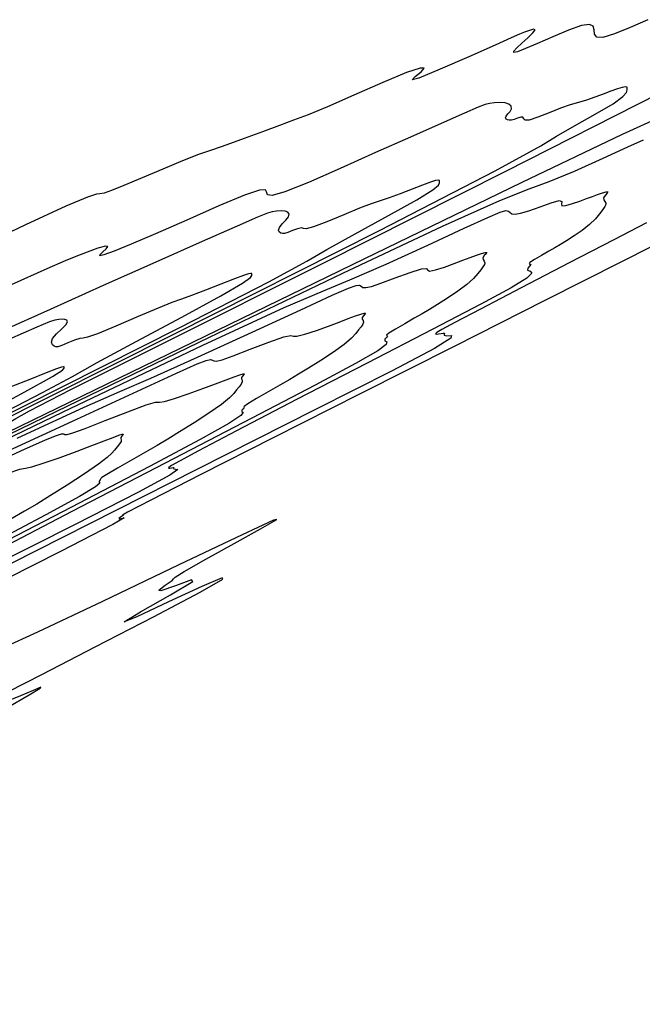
# Model space of a CAD drawing. Extents: x 3249832 to 3255657, y 13789405 to 13793316.
# Tile 86 of 256: x 3255354 to 3255394, y 13789781 to 13789845. Entities that reach past the tile are written whole.
import ezdxf

# ---------------------------------------------------------------- set-up
doc = ezdxf.new("R2010")
doc.units = 0
doc.header["$LTSCALE"] = 100
doc.header["$MEASUREMENT"] = 0
for name, color, linetype in [('GRATIO_CON', 10, 'CONTINUOUS'), ('GRATIO_ICON', 7, 'CONTINUOUS'), ('TARGETS_EAST', 7, 'CONTINUOUS')]:
    doc.layers.add(name, color=color, linetype=linetype)

# ---------------------------------------------------------------- blocks, each defined once
blk = doc.blocks.new('Gratio_032316_contours')
at = {"layer": 'GRATIO_CON', "color": 1, "linetype": 'Continuous', "flags": 128}
for points in [[(3255279.55, 13789782.754), (3255297.351, 13789791.346), (3255312.308, 13789798.566), (3255320.647, 13789802.59), (3255323.72, 13789804.073), (3255324.159, 13789804.286), (3255324.333, 13789804.375), (3255325.552, 13789804.974), (3255328.864, 13789806.589), (3255334.796, 13789809.476), (3255341.807, 13789812.897), (3255347.833, 13789815.862), (3255351.337, 13789817.631), (3255352.868, 13789818.459), (3255353.499, 13789818.845), (3255354.391, 13789819.343), (3255357.06, 13789820.708), (3255363.111, 13789823.749), (3255373.312, 13789828.859), (3255385.082, 13789834.77), (3255395.004, 13789839.804)], [(3255394.246, 13789844.539), (3255393.11, 13789844.035), (3255392.096, 13789843.618), (3255391.345, 13789843.39), (3255390.953, 13789843.415), (3255390.816, 13789843.617), (3255390.785, 13789843.885), (3255390.713, 13789844.116), (3255390.481, 13789844.232), (3255389.975, 13789844.16), (3255389.133, 13789843.863), (3255388.114, 13789843.435), (3255387.132, 13789843.003), (3255386.364, 13789842.674), (3255385.852, 13789842.478), (3255385.599, 13789842.426), (3255385.599, 13789842.52), (3255385.797, 13789842.733), (3255386.125, 13789843.031), (3255386.507, 13789843.371), (3255386.834, 13789843.683), (3255386.986, 13789843.886), (3255386.884, 13789843.926), (3255386.612, 13789843.85), (3255386.291, 13789843.728), (3255385.975, 13789843.599), (3255385.442, 13789843.368), (3255384.401, 13789842.906), (3255382.716, 13789842.155), (3255380.868, 13789841.344), (3255379.494, 13789840.774), (3255379.046, 13789840.661), (3255379.249, 13789840.871), (3255379.644, 13789841.187), (3255379.821, 13789841.411), (3255379.561, 13789841.425), (3255378.696, 13789841.133), (3255377.159, 13789840.494), (3255375.304, 13789839.684), (3255373.587, 13789838.934), (3255372.34, 13789838.415), (3255371.405, 13789838.055), (3255370.496, 13789837.723), (3255369.407, 13789837.322), (3255368.224, 13789836.886), (3255367.112, 13789836.485), (3255366.173, 13789836.159), (3255365.283, 13789835.844), (3255364.259, 13789835.449), (3255362.987, 13789834.919), (3255361.644, 13789834.344), (3255360.478, 13789833.848), (3255359.676, 13789833.53), (3255359.193, 13789833.37), (3255358.921, 13789833.32), (3255358.696, 13789833.303), (3255358.12, 13789833.115), (3255356.733, 13789832.525), (3255354.125, 13789831.321), (3255350.066, 13789829.392)], [(3255347.975, 13789816.397), (3255363.638, 13789824.246), (3255376.944, 13789830.955), (3255384.399, 13789834.791), (3255387.354, 13789836.402), (3255388.368, 13789837.034), (3255389.508, 13789837.698), (3255390.856, 13789838.453), (3255392.002, 13789839.125), (3255392.638, 13789839.58), (3255392.87, 13789839.851), (3255392.909, 13789840.013), (3255392.922, 13789840.127), (3255392.904, 13789840.199), (3255392.809, 13789840.218), (3255392.6, 13789840.178), (3255392.281, 13789840.082), (3255391.864, 13789839.937), (3255391.369, 13789839.751), (3255390.832, 13789839.551), (3255390.295, 13789839.364), (3255389.783, 13789839.207), (3255389.249, 13789839.044), (3255388.625, 13789838.829), (3255387.884, 13789838.538), (3255387.154, 13789838.251), (3255386.599, 13789838.07), (3255386.331, 13789838.064), (3255386.249, 13789838.16), (3255386.196, 13789838.249), (3255386.054, 13789838.251), (3255385.846, 13789838.189), (3255385.629, 13789838.115), (3255385.451, 13789838.071), (3255385.313, 13789838.062), (3255385.203, 13789838.082), (3255385.118, 13789838.129), (3255385.078, 13789838.207), (3255385.112, 13789838.317), (3255385.23, 13789838.463), (3255385.372, 13789838.63), (3255385.461, 13789838.803), (3255385.436, 13789838.965), (3255385.293, 13789839.098), (3255385.048, 13789839.184), (3255384.721, 13789839.21), (3255384.367, 13789839.191), (3255384.046, 13789839.148), (3255383.768, 13789839.082), (3255383.319, 13789838.91), (3255382.435, 13789838.526), (3255380.931, 13789837.861), (3255378.945, 13789836.978), (3255376.696, 13789835.972), (3255374.412, 13789834.951), (3255372.367, 13789834.057), (3255370.84, 13789833.445), (3255370.02, 13789833.215), (3255369.724, 13789833.265), (3255369.673, 13789833.439), (3255369.592, 13789833.585), (3255369.21, 13789833.564), (3255368.257, 13789833.241), (3255366.584, 13789832.541), (3255364.522, 13789831.633), (3255362.519, 13789830.745), (3255360.945, 13789830.067), (3255359.846, 13789829.62), (3255359.189, 13789829.384), (3255358.923, 13789829.332), (3255358.941, 13789829.418), (3255359.119, 13789829.586), (3255359.33, 13789829.781), (3255359.434, 13789829.93), (3255359.286, 13789829.957), (3255358.797, 13789829.814), (3255358.098, 13789829.56), (3255357.376, 13789829.279), (3255356.679, 13789828.996), (3255355.505, 13789828.486), (3255353.21, 13789827.467)], [(3255342.141, 13789813.675), (3255354.029, 13789819.635), (3255364.128, 13789824.728), (3255369.815, 13789827.653), (3255372.256, 13789828.98), (3255373.561, 13789829.742), (3255375.384, 13789830.749), (3255377.535, 13789831.916), (3255379.362, 13789832.934), (3255380.38, 13789833.569), (3255380.754, 13789833.887), (3255380.812, 13789834.035), (3255380.822, 13789834.129), (3255380.807, 13789834.189), (3255380.729, 13789834.204), (3255380.548, 13789834.168), (3255380.228, 13789834.066), (3255379.73, 13789833.885), (3255379.046, 13789833.622), (3255378.28, 13789833.328), (3255377.565, 13789833.065), (3255376.982, 13789832.869), (3255376.405, 13789832.676), (3255375.658, 13789832.395), (3255374.639, 13789831.975), (3255373.554, 13789831.523), (3255372.684, 13789831.188), (3255372.226, 13789831.073), (3255372.044, 13789831.096), (3255371.916, 13789831.126), (3255371.671, 13789831.069), (3255371.351, 13789830.952), (3255371.049, 13789830.836), (3255370.835, 13789830.77), (3255370.694, 13789830.757), (3255370.587, 13789830.791), (3255370.49, 13789830.865), (3255370.441, 13789830.984), (3255370.495, 13789831.155), (3255370.679, 13789831.376), (3255370.913, 13789831.618), (3255371.093, 13789831.842), (3255371.135, 13789832.017), (3255371.048, 13789832.139), (3255370.861, 13789832.208), (3255370.606, 13789832.227), (3255370.319, 13789832.208), (3255370.035, 13789832.162), (3255369.725, 13789832.074), (3255369.092, 13789831.819), (3255367.769, 13789831.243), (3255365.509, 13789830.244), (3255362.525, 13789828.916), (3255359.146, 13789827.405), (3255355.715, 13789825.867), (3255352.638, 13789824.496)], [(3255351.313, 13789818.5), (3255355.232, 13789820.516), (3255357.157, 13789821.558), (3255358.754, 13789822.449), (3255361.26, 13789823.8), (3255364.213, 13789825.38), (3255366.723, 13789826.743), (3255368.123, 13789827.557), (3255368.637, 13789827.924), (3255368.714, 13789828.057), (3255368.722, 13789828.132), (3255368.711, 13789828.178), (3255368.649, 13789828.191), (3255368.497, 13789828.158), (3255368.175, 13789828.051), (3255367.596, 13789827.833), (3255366.723, 13789827.493), (3255365.728, 13789827.105), (3255364.834, 13789826.765), (3255364.18, 13789826.532), (3255363.562, 13789826.309), (3255362.691, 13789825.962), (3255361.394, 13789825.411), (3255359.954, 13789824.795), (3255358.768, 13789824.307), (3255358.122, 13789824.083), (3255357.84, 13789824.031), (3255357.635, 13789824.004), (3255357.287, 13789823.887), (3255356.856, 13789823.715), (3255356.469, 13789823.556), (3255356.22, 13789823.468), (3255356.076, 13789823.453), (3255355.97, 13789823.5), (3255355.862, 13789823.601), (3255355.804, 13789823.762), (3255355.878, 13789823.992), (3255356.127, 13789824.289), (3255356.454, 13789824.605), (3255356.724, 13789824.881), (3255356.834, 13789825.07), (3255356.802, 13789825.179), (3255356.674, 13789825.232), (3255356.491, 13789825.245), (3255356.271, 13789825.225), (3255356.024, 13789825.175), (3255355.683, 13789825.065), (3255354.864, 13789824.727), (3255353.104, 13789823.96)], [(3255352.879, 13789800.176), (3255354.372, 13789801.035), (3255355.085, 13789801.467), (3255355.126, 13789801.537), (3255354.625, 13789801.326), (3255353.801, 13789800.966), (3255352.895, 13789800.604)], [(3255352.99, 13789801.233), (3255355.224, 13789802.383), (3255358.629, 13789804.127), (3255362.374, 13789806.06), (3255365.396, 13789807.654), (3255366.858, 13789808.49), (3255366.803, 13789808.576), (3255365.499, 13789808.025), (3255363.349, 13789807.028), (3255361.312, 13789806.077), (3255360.481, 13789805.743), (3255361.535, 13789806.381), (3255363.482, 13789807.488), (3255364.913, 13789808.347), (3255364.82, 13789808.444), (3255363.8, 13789808.074), (3255362.852, 13789807.732), (3255362.721, 13789807.788), (3255363.137, 13789808.102), (3255363.574, 13789808.405), (3255363.679, 13789808.52), (3255363.775, 13789808.624), (3255364.358, 13789808.984), (3255365.747, 13789809.773), (3255367.57, 13789810.791), (3255369.28, 13789811.741), (3255370.324, 13789812.333), (3255370.124, 13789812.293), (3255368.094, 13789811.35), (3255364.01, 13789809.408), (3255359.088, 13789807.064), (3255354.907, 13789805.089), (3255352.646, 13789804.057)]]:
    blk.add_lwpolyline(points, dxfattribs=at)
at = {"layer": 'GRATIO_CON', "color": 5, "linetype": 'Continuous', "flags": 128}
for points in [[(3255278.527, 13789781.102), (3255296.604, 13789790.17), (3255312.029, 13789797.891), (3255320.655, 13789802.208), (3255323.834, 13789803.799), (3255324.288, 13789804.026), (3255324.289, 13789804.027), (3255324.291, 13789804.027), (3255324.291, 13789804.028), (3255324.655, 13789804.206), (3255327.2, 13789805.444), (3255334.107, 13789808.801), (3255346.564, 13789814.852), (3255361.779, 13789822.241), (3255375.965, 13789829.127), (3255386.148, 13789834.061), (3255392.607, 13789837.153), (3255396.43, 13789838.908)], [(3255396.206, 13789830.788), (3255392.599, 13789828.966), (3255387.61, 13789826.445), (3255381.761, 13789823.487), (3255375.712, 13789820.427), (3255370.095, 13789817.589), (3255365.429, 13789815.23), (3255362.206, 13789813.592), (3255360.706, 13789812.814), (3255360.373, 13789812.618), (3255360.44, 13789812.622), (3255360.32, 13789812.531), (3255360.137, 13789812.403), (3255360.199, 13789812.38), (3255360.494, 13789812.454), (3255359.753, 13789812.007), (3255356.392, 13789810.266), (3255349.536, 13789806.812)], [(3255345.962, 13789814.387), (3255356.14, 13789819.322), (3255366.001, 13789824.093), (3255374.584, 13789828.215), (3255381, 13789831.239), (3255384.714, 13789832.894), (3255386.601, 13789833.637), (3255387.888, 13789834.105), (3255389.526, 13789834.789), (3255391.357, 13789835.609), (3255392.948, 13789836.34), (3255393.969, 13789836.807)], [(3255394.149, 13789831.446), (3255392.053, 13789830.352), (3255389.183, 13789828.865), (3255386.088, 13789827.262), (3255383.453, 13789825.894), (3255381.796, 13789825.025), (3255380.965, 13789824.575), (3255380.646, 13789824.38), (3255380.565, 13789824.297), (3255380.62, 13789824.278), (3255380.757, 13789824.297), (3255380.919, 13789824.328), (3255381.058, 13789824.348), (3255381.128, 13789824.333), (3255381.113, 13789824.273), (3255381.118, 13789824.206), (3255381.279, 13789824.181), (3255381.599, 13789824.193), (3255381.554, 13789824.01), (3255380.486, 13789823.346), (3255377.758, 13789821.913), (3255372.83, 13789819.416), (3255365.179, 13789815.56), (3255354.814, 13789810.323), (3255343.849, 13789804.773)], [(3255345.854, 13789814.125), (3255356.561, 13789819.277), (3255365.569, 13789823.57), (3255370.802, 13789825.989), (3255373.339, 13789827.078), (3255375.047, 13789827.77), (3255377.371, 13789828.788), (3255380.054, 13789830.008), (3255382.415, 13789831.097), (3255383.934, 13789831.793), (3255384.732, 13789832.138), (3255385.092, 13789832.242), (3255385.264, 13789832.213), (3255385.366, 13789832.122), (3255385.484, 13789832.036), (3255385.694, 13789832.01), (3255386.046, 13789832.069), (3255386.581, 13789832.231), (3255387.297, 13789832.489), (3255388.022, 13789832.747), (3255388.537, 13789832.885), (3255388.704, 13789832.827), (3255388.683, 13789832.668), (3255388.712, 13789832.545), (3255388.97, 13789832.562), (3255389.397, 13789832.687), (3255389.871, 13789832.856), (3255390.297, 13789833.016), (3255390.671, 13789833.157), (3255391.011, 13789833.281), (3255391.325, 13789833.386), (3255391.566, 13789833.449), (3255391.676, 13789833.443), (3255391.624, 13789833.354), (3255391.492, 13789833.212), (3255391.391, 13789833.059), (3255391.401, 13789832.929), (3255391.479, 13789832.821), (3255391.548, 13789832.723), (3255391.548, 13789832.622), (3255391.474, 13789832.493), (3255391.336, 13789832.305), (3255391.14, 13789832.039), (3255390.867, 13789831.709), (3255390.495, 13789831.343), (3255390.017, 13789830.965), (3255389.496, 13789830.605), (3255389.01, 13789830.295), (3255388.612, 13789830.052), (3255388.253, 13789829.841), (3255387.859, 13789829.616), (3255387.39, 13789829.349), (3255386.943, 13789829.085), (3255386.647, 13789828.892), (3255386.587, 13789828.812), (3255386.657, 13789828.793), (3255386.702, 13789828.761), (3255386.618, 13789828.661), (3255386.501, 13789828.526), (3255386.495, 13789828.408), (3255386.664, 13789828.332), (3255386.759, 13789828.201), (3255386.45, 13789827.89), (3255385.43, 13789827.27), (3255383.475, 13789826.218), (3255380.385, 13789824.607), (3255376.16, 13789822.419), (3255371.606, 13789820.06), (3255367.728, 13789818.047), (3255365.287, 13789816.767), (3255364.053, 13789816.104), (3255363.548, 13789815.813), (3255363.364, 13789815.686), (3255363.354, 13789815.646), (3255363.44, 13789815.655), (3255363.549, 13789815.676), (3255363.643, 13789815.69), (3255363.691, 13789815.68), (3255363.68, 13789815.639), (3255363.683, 13789815.593), (3255363.792, 13789815.577), (3255363.941, 13789815.551), (3255363.435, 13789815.191), (3255361.423, 13789814.1), (3255357.341, 13789812.017), (3255351.77, 13789809.218)], [(3255353.591, 13789817.569), (3255357.914, 13789819.578), (3255360.204, 13789820.58), (3255362.206, 13789821.436), (3255365.216, 13789822.787), (3255368.751, 13789824.408), (3255371.883, 13789825.853), (3255373.899, 13789826.78), (3255374.959, 13789827.247), (3255375.436, 13789827.415), (3255375.661, 13789827.427), (3255375.777, 13789827.364), (3255375.879, 13789827.293), (3255376.065, 13789827.275), (3255376.424, 13789827.35), (3255377.045, 13789827.556), (3255377.953, 13789827.897), (3255378.921, 13789828.259), (3255379.658, 13789828.497), (3255379.97, 13789828.515), (3255380.045, 13789828.414), (3255380.17, 13789828.343), (3255380.558, 13789828.416), (3255381.138, 13789828.601), (3255381.767, 13789828.827), (3255382.326, 13789829.037), (3255382.801, 13789829.217), (3255383.202, 13789829.366), (3255383.532, 13789829.48), (3255383.765, 13789829.543), (3255383.864, 13789829.539), (3255383.818, 13789829.461), (3255383.702, 13789829.336), (3255383.613, 13789829.201), (3255383.622, 13789829.086), (3255383.685, 13789828.984), (3255383.732, 13789828.883), (3255383.708, 13789828.769), (3255383.615, 13789828.624), (3255383.471, 13789828.432), (3255383.28, 13789828.18), (3255383.001, 13789827.863), (3255382.581, 13789827.481), (3255381.995, 13789827.041), (3255381.328, 13789826.592), (3255380.695, 13789826.19), (3255380.175, 13789825.872), (3255379.706, 13789825.597), (3255379.192, 13789825.303), (3255378.578, 13789824.953), (3255377.979, 13789824.605), (3255377.553, 13789824.342), (3255377.405, 13789824.219), (3255377.428, 13789824.183), (3255377.461, 13789824.153), (3255377.39, 13789824.068), (3255377.291, 13789823.954), (3255377.286, 13789823.855), (3255377.414, 13789823.782), (3255377.388, 13789823.616), (3255376.84, 13789823.201), (3255375.412, 13789822.381), (3255372.801, 13789820.99), (3255368.717, 13789818.863), (3255363.138, 13789815.973), (3255357.124, 13789812.858), (3255352.004, 13789810.2)], [(3255350.817, 13789815.365), (3255353.829, 13789816.752), (3255355.412, 13789817.466), (3255356.125, 13789817.76), (3255356.455, 13789817.854), (3255356.597, 13789817.846), (3255356.671, 13789817.807), (3255356.808, 13789817.804), (3255357.181, 13789817.912), (3255357.973, 13789818.205), (3255359.264, 13789818.712), (3255360.72, 13789819.282), (3255361.9, 13789819.72), (3255362.502, 13789819.89), (3255362.77, 13789819.905), (3255363.086, 13789819.94), (3255363.735, 13789820.126), (3255364.621, 13789820.428), (3255365.557, 13789820.767), (3255366.383, 13789821.077), (3255367.061, 13789821.337), (3255367.583, 13789821.536), (3255367.947, 13789821.667), (3255368.162, 13789821.731), (3255368.241, 13789821.731), (3255368.207, 13789821.674), (3255368.122, 13789821.582), (3255368.058, 13789821.484), (3255368.062, 13789821.398), (3255368.097, 13789821.312), (3255368.102, 13789821.205), (3255368.03, 13789821.061), (3255367.899, 13789820.885), (3255367.74, 13789820.686), (3255367.56, 13789820.463), (3255367.27, 13789820.171), (3255366.755, 13789819.757), (3255365.95, 13789819.194), (3255364.992, 13789818.565), (3255364.065, 13789817.979), (3255363.302, 13789817.513), (3255362.613, 13789817.109), (3255361.858, 13789816.677), (3255360.953, 13789816.162), (3255360.05, 13789815.645), (3255359.363, 13789815.242), (3255359.04, 13789815.033), (3255358.97, 13789814.962), (3255358.979, 13789814.936), (3255358.934, 13789814.883), (3255358.871, 13789814.81), (3255358.868, 13789814.747), (3255358.913, 13789814.682), (3255358.647, 13789814.445), (3255357.619, 13789813.824), (3255355.449, 13789812.638), (3255352.03, 13789810.832)], [(3255353.021, 13789815.331), (3255353.768, 13789815.577), (3255354.133, 13789815.65), (3255354.544, 13789815.738), (3255355.323, 13789815.981), (3255356.363, 13789816.341), (3255357.453, 13789816.737), (3255358.411, 13789817.097), (3255359.19, 13789817.397), (3255359.774, 13789817.621), (3255360.154, 13789817.761), (3255360.361, 13789817.825), (3255360.429, 13789817.827), (3255360.402, 13789817.78), (3255360.333, 13789817.706), (3255360.28, 13789817.626), (3255360.283, 13789817.554), (3255360.303, 13789817.476), (3255360.287, 13789817.365), (3255360.191, 13789817.207), (3255360.041, 13789817.016), (3255359.874, 13789816.813), (3255359.7, 13789816.604), (3255359.404, 13789816.325), (3255358.841, 13789815.895), (3255357.928, 13789815.271), (3255356.824, 13789814.552), (3255355.75, 13789813.874), (3255354.865, 13789813.333), (3255354.067, 13789812.864), (3255353.191, 13789812.364)]]:
    blk.add_lwpolyline(points, dxfattribs=at)
at = {"layer": 'GRATIO_ICON', "color": 7, "linetype": 'Continuous', "flags": 128}
for points in [[(3255353.062, 13789816.787), (3255357.448, 13789818.807), (3255361.35, 13789820.609), (3255363.864, 13789821.766), (3255365.185, 13789822.357), (3255365.781, 13789822.587), (3255366.058, 13789822.64), (3255366.187, 13789822.605), (3255366.275, 13789822.55), (3255366.437, 13789822.539), (3255366.802, 13789822.631), (3255367.509, 13789822.88), (3255368.609, 13789823.304), (3255369.82, 13789823.771), (3255370.779, 13789824.108), (3255371.236, 13789824.202), (3255371.408, 13789824.159), (3255371.628, 13789824.141), (3255372.146, 13789824.271), (3255372.88, 13789824.514), (3255373.662, 13789824.797), (3255374.354, 13789825.057), (3255374.931, 13789825.277), (3255375.393, 13789825.451), (3255375.74, 13789825.573), (3255375.963, 13789825.637), (3255376.053, 13789825.635), (3255376.013, 13789825.567), (3255375.912, 13789825.459), (3255375.835, 13789825.343), (3255375.842, 13789825.242), (3255375.891, 13789825.148), (3255375.917, 13789825.044), (3255375.869, 13789824.915), (3255375.757, 13789824.755), (3255375.605, 13789824.559), (3255375.42, 13789824.321), (3255375.135, 13789824.017), (3255374.668, 13789823.619), (3255373.973, 13789823.118), (3255373.16, 13789822.579), (3255372.38, 13789822.085), (3255371.738, 13789821.692), (3255371.16, 13789821.353), (3255370.525, 13789820.99), (3255369.765, 13789820.558), (3255369.014, 13789820.125), (3255368.458, 13789819.792), (3255368.222, 13789819.626), (3255368.199, 13789819.573), (3255368.22, 13789819.544), (3255368.162, 13789819.475), (3255368.081, 13789819.382), (3255368.077, 13789819.301), (3255368.164, 13789819.232), (3255368.017, 13789819.03), (3255367.229, 13789818.512), (3255365.394, 13789817.491), (3255362.128, 13789815.762), (3255357.049, 13789813.119), (3255350.116, 13789809.527)], [(3255350.892, 13789818.843), (3255354.084, 13789820.552), (3255355.865, 13789821.546), (3255356.52, 13789821.961), (3255356.617, 13789822.079), (3255356.623, 13789822.134), (3255356.614, 13789822.168), (3255356.569, 13789822.177), (3255356.445, 13789822.148), (3255356.123, 13789822.035), (3255355.462, 13789821.782), (3255354.401, 13789821.364), (3255353.176, 13789820.882)]]:
    blk.add_lwpolyline(points, dxfattribs=at)

msp = doc.modelspace()

# ---------------------------------------------------------------- block references
at = {"layer": 'TARGETS_EAST'}
msp.add_blockref('Gratio_032316_contours', (0, 0), dxfattribs=at)

doc.saveas('drawing.dxf')
